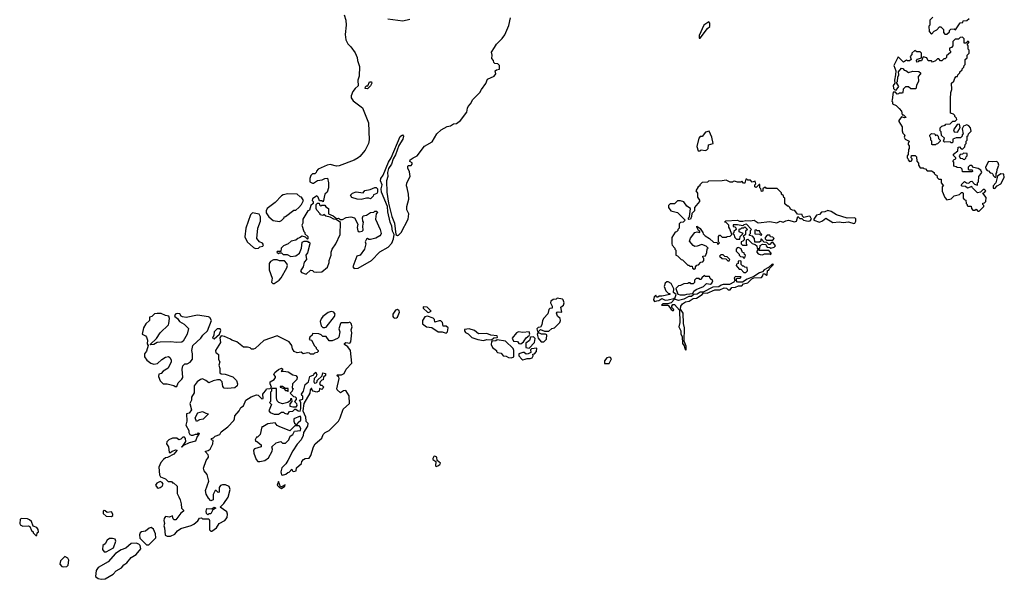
# Model space of a CAD drawing. Extents: x 1985742 to 2252716, y 78271 to 266492.
# Tile 91 of 250: x 1997300 to 2006798, y 218388 to 223789. Entities that reach past the tile are written whole.
import ezdxf

# ---------------------------------------------------------------- set-up
doc = ezdxf.new("R2010")
doc.units = 0

msp = doc.modelspace()

# ---------------------------------------------------------------- linework, layer by layer
at = {"layer": '0CON10XD'}
for points in [[(2000429.6, 223835), (2000445.4, 223785), (2000450.4, 223735), (2000440.3, 223645), (2000444.7, 223594.7), (2000465, 223555.7), (2000495.9, 223525.9), (2000537.6, 223467.6), (2000556.9, 223425), (2000558.5, 223395), (2000577, 223337), (2000574.4, 223245), (2000563.1, 223205), (2000565, 223150), (2000535, 223123.8), (2000515, 223096.2), (2000497.1, 223055), (2000496.9, 223035), (2000517.1, 223005), (2000606.4, 222936.4), (2000663.3, 222793.3), (2000671.1, 222628.9), (2000665.7, 222595), (2000631.1, 222528.9), (2000582.5, 222467.5), (2000564.5, 222455.5), (2000525.7, 222434.3), (2000381.7, 222378.3), (2000355, 222375.8), (2000295, 222391.1), (2000266.7, 222385), (2000180, 222345), (2000161.7, 222328.3), (2000160, 222315), (2000148.3, 222301.7), (2000125, 222300), (2000110, 222285), (2000100, 222255), (2000100, 222225), (2000125, 222210), (2000135, 222210), (2000173, 222237), (2000217, 222243), (2000245, 222257.5), (2000268.3, 222258.3), (2000277.5, 222215), (2000277.5, 222165), (2000267.5, 222125), (2000243.3, 222105), (2000228.3, 222031.7), (2000215, 222040), (2000191.7, 222041.7), (2000180, 222075), (2000165, 222090), (2000125, 222060), (2000120, 222045), (2000130, 222035), (2000130, 222015), (2000110, 221995), (2000095, 221950), (2000080, 221945), (2000032.5, 221865), (2000030, 221825), (2000022.5, 221805), (2000040, 221745), (2000050, 221735), (2000051.7, 221721.7), (2000080, 221695), (2000080, 221675), (2000075, 221670), (2000058.3, 221688.3), (2000025, 221700), (1999998.3, 221681.7), (1999981.7, 221678.3), (1999965, 221660), (1999918.3, 221651.7), (1999890, 221625), (1999843.9, 221606.1), (1999822.5, 221585), (1999818.3, 221551.7), (1999785, 221550), (1999780, 221545), (1999795, 221532.5), (1999805, 221540), (1999825, 221540), (1999843, 221523), (1999881.7, 221521.7), (1999915, 221502.5), (1999965, 221510), (2000000, 221535), (2000017.5, 221585), (2000025, 221640), (2000045, 221650), (2000075, 221650), (2000081.7, 221641.7), (2000095, 221640), (2000097.5, 221625), (2000075, 221540), (2000060, 221515), (2000067.5, 221475), (2000045, 221450), (2000033.3, 221405), (2000010, 221365), (2000019.3, 221349.3), (2000065, 221332.5)], [(2000065, 221332.5), (2000105, 221370), (2000125, 221367.5), (2000136.4, 221356.4), (2000160.5, 221350.5), (2000214.1, 221355.9), (2000269.5, 221400.5), (2000286.7, 221445), (2000283.8, 221465), (2000303.3, 221515), (2000303.8, 221545), (2000313.8, 221575), (2000350, 221625), (2000390, 221715), (2000395, 221830), (2000351.7, 221861.7), (2000330, 221865), (2000295, 221883.3), (2000251.7, 221891.7), (2000235, 221910), (2000225, 221900), (2000200, 221905), (2000200, 221915), (2000165, 221950), (2000160, 221965), (2000160, 222005), (2000171.7, 222018.3), (2000188.3, 222018.3), (2000191.7, 222001.7), (2000205, 221990), (2000215, 222000), (2000245, 222000), (2000251.7, 221981.7), (2000280, 221965), (2000280, 221915), (2000325, 221896.7), (2000355, 221870), (2000375, 221872.5), (2000395, 221860), (2000415, 221860), (2000450.8, 221879.2), (2000495, 221886.2), (2000530, 221875), (2000562.5, 221815), (2000554.1, 221784.1), (2000562.3, 221752.3), (2000575, 221742.5), (2000603.9, 221746.1), (2000613.3, 221756.7), (2000611.2, 221795), (2000617.5, 221835), (2000610, 221845), (2000607.5, 221875), (2000612.5, 221895), (2000647, 221903), (2000683, 221927), (2000717.5, 221932.5), (2000725, 221940), (2000745, 221940), (2000750, 221925), (2000740, 221915), (2000732.5, 221865), (2000778.8, 221765), (2000786.2, 221725), (2000782.5, 221715), (2000775, 221703.3), (2000735, 221681.2), (2000685, 221666.7), (2000668.3, 221668.3), (2000655, 221677.5), (2000645, 221670), (2000632.5, 221645), (2000640, 221625), (2000626.2, 221575), (2000585, 221517.5), (2000552.5, 221505), (2000512.5, 221405), (2000525, 221387.5), (2000565, 221391.2), (2000694.1, 221465.9), (2000772.7, 221547.3), (2000855, 221593.8), (2000888.7, 221631.3), (2000907.5, 221672.5), (2000912.5, 221715), (2000895, 221747.5), (2000889.6, 221795), (2000874.5, 221835), (2000852.2, 221935), (2000846.7, 221985), (2000790, 222125), (2000786.7, 222155), (2000796.2, 222195), (2000780, 222235), (2000783.3, 222255), (2000805, 222287.5), (2000857.3, 222412.7), (2000883, 222457), (2000968.8, 222661.2), (2000992.3, 222677.7), (2001002.5, 222665), (2000995, 222634.3), (2000957.1, 222572.9), (2000925, 222484.2), (2000902.7, 222447.3), (2000887.8, 222395), (2000856.8, 222353.2), (2000849.4, 222315), (2000850.6, 222275), (2000837.8, 222235), (2000842.2, 222125), (2000857.6, 222017.6), (2000890.2, 221890.2), (2000915.3, 221825), (2000928.8, 221715), (2000945, 221706.2), (2000955, 221710), (2000980.8, 221735), (2001048.6, 221865), (2001052.9, 221915), (2001035.8, 221955), (2001036, 221985), (2001053.3, 222056.7), (2001051.2, 222105), (2001036.7, 222165), (2001030, 222185), (2001033.8, 222215), (2001066.4, 222276.4), (2001059.3, 222319.3), (2001043.3, 222355), (2001043.6, 222376.4), (2001048.3, 222381.7), (2001075, 222382.5), (2001085.7, 222395), (2001085, 222406.7), (2001065, 222420), (2001066.2, 222435), (2001095, 222455.8), (2001135, 222473.3), (2001205, 222568), (2001279.8, 222610.2), (2001325, 222686.7), (2001364.3, 222725.7), (2001422.7, 222757.3), (2001456.7, 222765), (2001485, 222783.8), (2001515, 222786.7), (2001553.3, 222815), (2001613.8, 222895), (2001618.8, 222935), (2001627.7, 222952.3), (2001648.8, 222975), (2001672.1, 223017.9), (2001740, 223085), (2001754.2, 223115.8), (2001797.5, 223172.5), (2001812.5, 223215), (2001877.5, 223245), (2001892.5, 223265), (2001887.5, 223295), (2001900, 223305), (2001928.3, 223311.7), (2001930, 223345), (2001911.7, 223361.7), (2001882.5, 223365), (2001873.3, 223375), (2001870, 223395), (2001853.8, 223415), (2001856.7, 223445), (2001850, 223475), (2001880.9, 223519.1), (2001898.8, 223551.2), (2001954.1, 223605.9), (2001978.6, 223641.4), (2002017.6, 223732.4), (2002034.5, 223805)], [(2001065, 223789.6), (2000995, 223775.5), (2000852.6, 223792.6)], [(2006107, 223813), (2006080, 223785), (2006080, 223735), (2006070, 223725), (2006072.5, 223675), (2006095, 223650), (2006120.7, 223679.3), (2006148.3, 223691.7), (2006171.7, 223718.3), (2006185, 223720), (2006210, 223695), (2006210, 223665), (2006225, 223650), (2006245, 223650)], [(2006245, 223650), (2006268.3, 223671.7), (2006270, 223685), (2006281.7, 223698.3), (2006315, 223700), (2006328.3, 223691.7), (2006371.7, 223758.3), (2006398.3, 223761.7), (2006401.7, 223778.3), (2006435, 223780), (2006458.3, 223801.7)], [(2003865, 223610), (2003933.3, 223705), (2003958.3, 223721.7), (2003956.4, 223756.4), (2003947.5, 223767.5), (2003900, 223735), (2003853.6, 223636.4), (2003855, 223610), (2003865, 223610)], [(2006555, 221940), (2006600, 221985), (2006600, 221995), (2006590, 222005), (2006591.7, 222018.3), (2006608.3, 222021.7), (2006620, 222035), (2006621.7, 222071.7), (2006590, 222115), (2006608.3, 222121.7), (2006618.3, 222138.3), (2006608.3, 222148.3), (2006595, 222150), (2006567.5, 222122.5), (2006538.3, 222118.3), (2006490, 222165), (2006485, 222180), (2006442.5, 222162.5), (2006425, 222180), (2006393, 222183), (2006382.5, 222195), (2006413, 222227), (2006433, 222213), (2006455, 222210), (2006471.7, 222228.3), (2006485, 222230), (2006511.7, 222201.7), (2006538.3, 222191.7), (2006540, 222215), (2006550, 222225), (2006552.5, 222275), (2006580, 222315), (2006570, 222335), (2006545, 222352.5), (2006501.7, 222361.7), (2006485, 222380), (2006465, 222380), (2006450, 222365), (2006450, 222345), (2006455, 222340), (2006488.3, 222338.3), (2006490, 222325), (2006485, 222320), (2006395, 222320), (2006390, 222345), (2006378.3, 222358.3), (2006342.5, 222362.5), (2006335, 222370), (2006310, 222375), (2006310, 222415), (2006300, 222425), (2006315, 222440), (2006330, 222445), (2006330, 222455), (2006308.3, 222478.3), (2006308.3, 222491.7), (2006348.3, 222521.7), (2006351.7, 222558.3), (2006365, 222560), (2006381.7, 222541.7), (2006395, 222540), (2006418.3, 222561.7), (2006420, 222585), (2006430, 222595), (2006430, 222615), (2006440, 222625), (2006440, 222665), (2006448.3, 222671.7), (2006451.7, 222688.3), (2006477.5, 222712.5), (2006473.3, 222745), (2006455.8, 222765.8), (2006435, 222773.3), (2006405, 222762.5), (2006392.5, 222735), (2006400, 222685), (2006391.7, 222678.3), (2006390, 222665), (2006375, 222650), (2006335, 222650), (2006300, 222635), (2006300, 222605), (2006295, 222600), (2006285, 222600), (2006275, 222610), (2006220, 222605), (2006210, 222615), (2006220, 222645), (2006191.7, 222671.7), (2006190, 222705), (2006180, 222715), (2006180, 222745), (2006195, 222760), (2006228.3, 222771.7), (2006235, 222780), (2006277, 222783), (2006301.7, 222808.3), (2006325, 222810), (2006340, 222825), (2006338.3, 222838.3), (2006320, 222855), (2006320, 222865), (2006308.3, 222878.3), (2006280, 222885), (2006277.5, 223025), (2006282.5, 223085), (2006292.5, 223115), (2006290, 223175), (2006310, 223195), (2006320, 223225), (2006335, 223240), (2006345, 223240), (2006350, 223255), (2006370, 223275), (2006370, 223285), (2006390, 223305), (2006390, 223315), (2006408.3, 223331.7), (2006410, 223345), (2006420, 223355), (2006420, 223405), (2006438.3, 223421.7), (2006440, 223445), (2006460, 223465), (2006460, 223495), (2006450, 223505), (2006450, 223535), (2006440, 223545), (2006460, 223575), (2006445, 223580), (2006428.3, 223561.7), (2006411.7, 223561.7), (2006410, 223605), (2006395, 223620), (2006371.7, 223618.3), (2006355, 223600), (2006325, 223600), (2006301.7, 223578.3), (2006300, 223535), (2006288.3, 223521.7), (2006270, 223515), (2006270, 223495), (2006280, 223485), (2006278.3, 223471.7), (2006241.7, 223438.3), (2006240, 223425), (2006228.3, 223411.7), (2006215, 223410), (2006195, 223390), (2006181.7, 223391.7), (2006165, 223410), (2006155, 223410), (2006135, 223390), (2006105, 223380), (2006095, 223390), (2006065, 223390), (2006049.3, 223419.3), (2006015, 223430), (2005998.3, 223391.7), (2005975, 223390), (2005968.3, 223381.7), (2005955, 223380), (2005950, 223395), (2005961.7, 223408.3), (2005998.3, 223421.7), (2006000, 223465), (2005985, 223480), (2005955, 223480), (2005935, 223490), (2005907.5, 223465), (2005907, 223453), (2005890, 223435), (2005900, 223405), (2005885, 223390), (2005865, 223390), (2005855, 223397.5), (2005825, 223380), (2005775, 223430), (2005732.5, 223345), (2005752.5, 223295), (2005750, 223255), (2005737.5, 223205), (2005742.5, 223175), (2005727, 223153), (2005727.5, 223125), (2005741.7, 223111.7), (2005755, 223110), (2005780, 223145), (2005760, 223175), (2005760, 223185), (2005767, 223193), (2005770, 223235), (2005780, 223255), (2005777.5, 223285), (2005805, 223320), (2005818.3, 223318.3), (2005831.7, 223301.7), (2005848.3, 223298.3), (2005875, 223280), (2005915, 223292.5), (2005975, 223287.5), (2005990, 223275), (2005990, 223265), (2005968.3, 223241.7), (2005970, 223195), (2005950, 223155), (2005945, 223120), (2005895, 223120), (2005875, 223140), (2005845, 223140), (2005821.7, 223118.3), (2005820, 223085), (2005815, 223080), (2005785, 223080), (2005778.3, 223071.7), (2005765, 223070), (2005748.3, 223088.3), (2005725, 223090), (2005717.5, 223015), (2005713.3, 223003.3), (2005720, 222995), (2005720, 222975), (2005755, 222960), (2005785, 222932.5), (2005807.5, 222905), (2005811.7, 222871.7), (2005825, 222870), (2005850, 222845), (2005835, 222840), (2005805, 222850), (2005780, 222815), (2005780, 222805), (2005812.5, 222755), (2005812.5, 222715), (2005820, 222695), (2005840, 222675), (2005832.5, 222655), (2005842.5, 222635), (2005880, 222615), (2005870, 222595), (2005870, 222585), (2005881.7, 222571.7), (2005880, 222545), (2005872.5, 222535), (2005871.7, 222488.3), (2005860, 222475), (2005860, 222455), (2005868.3, 222448.3), (2005870, 222435), (2005885, 222420), (2005898.3, 222421.7), (2005910, 222435), (2005910, 222445), (2005900, 222455), (2005901.7, 222478.3), (2005938.3, 222478.3), (2005950, 222465), (2005953, 222423), (2005970, 222405), (2005970, 222385), (2005985, 222360), (2006015, 222360), (2006021.7, 222351.7), (2006038.3, 222348.3), (2006055, 222330), (2006095, 222330), (2006120, 222315), (2006120, 222305), (2006135, 222290), (2006148.3, 222288.3), (2006150, 222265), (2006165, 222250), (2006188.3, 222248.3), (2006190, 222215), (2006210, 222185), (2006200, 222175), (2006200, 222135), (2006223, 222073), (2006245, 222050), (2006285, 222060), (2006315, 222090), (2006365, 222100), (2006385, 222120), (2006395, 222120), (2006400, 222115), (2006400, 222065), (2006411.7, 222051.7), (2006428.3, 222048.3), (2006430, 222015), (2006440, 222005), (2006440, 221995), (2006445, 221990), (2006478.3, 221988.3), (2006480, 221965), (2006495, 221950), (2006515, 221950), (2006525, 221960), (2006541.7, 221941.7), (2006555, 221940)], [(2000655, 223122.5), (2000633.6, 223123.6), (2000635, 223140), (2000645, 223150), (2000658.3, 223151.7), (2000675, 223190), (2000695, 223190), (2000697.5, 223175), (2000685, 223150), (2000655, 223122.5)], [(2006345, 222702.5), (2006371.7, 222748.3), (2006365, 222780), (2006341.7, 222778.3), (2006307.5, 222725), (2006315, 222707.5), (2006345, 222702.5)], [(2003865, 222522.5), (2003875, 222532.5), (2003915, 222526.7), (2003928.8, 222531.2), (2003942.5, 222545), (2003945, 222580), (2003990, 222595), (2003976.4, 222656.4), (2003951.7, 222711.7), (2003915, 222702.5), (2003885, 222660), (2003865, 222660), (2003852.5, 222645), (2003833.3, 222565), (2003845, 222522.5), (2003865, 222522.5)], [(2006135, 222580), (2006105, 222580), (2006100, 222585), (2006100, 222615), (2006090, 222625), (2006090, 222645), (2006080, 222665), (2006080, 222675), (2006095, 222690), (2006128.3, 222688.3), (2006135, 222670), (2006148.3, 222678.3), (2006160, 222665), (2006161.7, 222641.7), (2006180, 222625), (2006180, 222615), (2006155, 222590), (2006141.7, 222588.3), (2006135, 222580)], [(2006415, 222440), (2006428.3, 222451.7), (2006430, 222465), (2006440, 222475), (2006438.3, 222498.3), (2006405, 222500), (2006395, 222490), (2006371.7, 222488.3), (2006362.5, 222475), (2006371.7, 222451.7), (2006395, 222450), (2006401.7, 222441.7), (2006415, 222440)], [(2006715, 222270), (2006720, 222275), (2006720, 222305), (2006727.5, 222315), (2006728.3, 222341.7), (2006743.8, 222385), (2006738.6, 222408.6), (2006725, 222421.2), (2006685, 222416.2), (2006645, 222420), (2006617.5, 222365), (2006618.3, 222348.3), (2006631.7, 222331.7), (2006645, 222330), (2006661.7, 222311.7), (2006678.3, 222308.3), (2006688.3, 222298.3), (2006690, 222285), (2006705, 222270), (2006715, 222270)], [(2006705, 222160), (2006730, 222185), (2006765.8, 222204.2), (2006798, 222265), (2006795, 222296.7), (2006765, 222300), (2006731.7, 222278.3), (2006717, 222213), (2006690, 222185), (2006691.7, 222161.7), (2006705, 222160)], [(2000595, 222053.3), (2000555, 222057.5), (2000505, 222072.5), (2000492.5, 222095), (2000510, 222115), (2000545, 222127.5), (2000611.7, 222118.3), (2000628.3, 222141.7), (2000681.7, 222148.3), (2000725, 222170), (2000738.3, 222168.3), (2000750, 222155), (2000752.5, 222125), (2000745, 222110), (2000711.7, 222098.3), (2000710, 222085), (2000685, 222060), (2000667.5, 222067.5), (2000645, 222067.5), (2000595, 222053.3)], [(2003805, 221380), (2003818.3, 221391.7), (2003820, 221405), (2003831.7, 221418.3), (2003848.3, 221421.7), (2003871.7, 221448.3), (2003888.3, 221451.7), (2003900, 221465), (2003900, 221485), (2003891.7, 221491.7), (2003890, 221505), (2003915, 221510), (2003929.3, 221540.7), (2003933, 221577), (2003940, 221585), (2003922.5, 221602.5), (2003879.5, 221619.5), (2003835, 221602.5), (2003811.2, 221601.2), (2003795, 221610), (2003762.3, 221652.3), (2003769.5, 221680.5), (2003814, 221736), (2003835, 221740), (2003860, 221735), (2003860, 221745), (2003847.5, 221755), (2003833.3, 221785), (2003832.5, 221797.5), (2003865, 221772.5), (2003890, 221735), (2003891.7, 221721.7), (2003911.7, 221701.7), (2003955, 221677.5), (2003993, 221643), (2004028.3, 221638.3), (2004035, 221620), (2004050, 221635), (2004040, 221645), (2004040, 221695), (2004051.7, 221708.3), (2004058.3, 221708.3), (2004075, 221690), (2004115, 221690), (2004123, 221697), (2004155, 221700), (2004170, 221715), (2004151.7, 221771.7), (2004140, 221785), (2004140, 221805), (2004115, 221830), (2004100, 221835), (2004113, 221847), (2004225, 221852.5), (2004243.6, 221843.6), (2004275, 221843.3), (2004305, 221850), (2004345, 221846.7), (2004385, 221852.5), (2004425, 221827.5), (2004535, 221841.2), (2004605, 221827.5), (2004635, 221843.3), (2004665, 221833.3), (2004691.2, 221848.8), (2004715, 221852.5), (2004775, 221836.7), (2004792.5, 221845), (2004805, 221890), (2004825, 221870), (2004845, 221870), (2004860, 221855), (2004906.2, 221843.8), (2004925, 221847.5), (2004937.5, 221862.5), (2004925, 221890), (2004915, 221892.5), (2004865, 221880), (2004851.7, 221891.7), (2004848.3, 221908.3), (2004801.7, 221911.7), (2004778.3, 221948.3), (2004755, 221950), (2004735, 221960), (2004730, 221975), (2004715, 221990), (2004705, 221990), (2004681.7, 222011.7), (2004680, 222065), (2004671.7, 222071.7), (2004668.3, 222088.3), (2004650, 222105), (2004648.3, 222118.3), (2004608.3, 222158.3), (2004505, 222160), (2004498.3, 222168.3), (2004485, 222170), (2004470, 222155), (2004470, 222135), (2004455, 222130), (2004450, 222155), (2004440, 222165), (2004438.3, 222198.3), (2004431.7, 222198.3), (2004405, 222170), (2004390, 222175), (2004390, 222195), (2004400, 222205), (2004395, 222230), (2004365, 222220), (2004348.3, 222238.3), (2004325, 222240), (2004315, 222250), (2004305, 222250), (2004295, 222210), (2004281.7, 222211.7), (2004265, 222230), (2004255, 222220), (2004225, 222220), (2004195, 222230), (2004181.7, 222228.3), (2004175, 222220), (2004155, 222220), (2004115, 222240), (2004075, 222232.5), (2003945, 222230), (2003935, 222220), (2003883, 222217), (2003860, 222195), (2003860, 222185), (2003843.6, 222176.4), (2003823, 222137), (2003840, 222115), (2003840, 222075), (2003857, 222047), (2003857.5, 222035), (2003810, 221975), (2003810, 221945), (2003783, 221917), (2003781.7, 221888.3), (2003770, 221865), (2003755, 221860), (2003750, 221865), (2003750, 221875), (2003760, 221885), (2003770, 221965), (2003735, 221987.5), (2003705, 222030), (2003675, 222040), (2003645, 222040), (2003615, 222010), (2003575, 222010), (2003560, 221995), (2003560, 221975), (2003580, 221945), (2003647, 221927), (2003720, 221855), (2003700, 221835), (2003675, 221830), (2003661.7, 221818.3), (2003660, 221775), (2003650, 221765), (2003650, 221755), (2003635, 221740), (2003621.7, 221738.3), (2003590, 221685), (2003590, 221625), (2003593, 221613), (2003620, 221585), (2003620, 221575), (2003630, 221565), (2003630, 221515), (2003645, 221510), (2003680, 221475), (2003695, 221470), (2003745, 221420), (2003755, 221420), (2003765, 221410), (2003788.3, 221408.3), (2003791.7, 221391.7), (2003805, 221380)], [(1999805, 221842.5), (1999825, 221850), (1999850, 221875), (1999850, 221885), (1999865, 221890), (1999945, 221950), (1999965, 221950), (1999993, 221977), (2000017.5, 222005), (2000037, 222043), (2000020, 222075), (2000005, 222080), (1999976.2, 222106.2), (1999885, 222106.5), (1999841.9, 222098.1), (1999825, 222088.1), (1999764.4, 222025.6), (1999686.7, 221965), (1999676.7, 221945), (1999676.7, 221925), (1999702.5, 221885), (1999745, 221850), (1999805, 221842.5)], [(1999575, 221578.8), (1999605, 221583.3), (1999615, 221597.5), (1999645, 221602.5), (1999652.5, 221615), (1999643, 221633), (1999613.6, 221643.6), (1999587, 221677), (1999597, 221777), (1999623.3, 221845), (1999623.8, 221885), (1999610.7, 221910.7), (1999545, 221925.8), (1999525, 221903.8), (1999481.9, 221775), (1999473, 221693), (1999494, 221645), (1999555, 221590), (1999575, 221578.8)], [(2005345, 221821.9), (2005355, 221826), (2005365.8, 221845), (2005366.4, 221866.4), (2005357, 221877), (2005283, 221873), (2005180, 221905), (2005127, 221937), (2005095, 221947.5), (2005067, 221933), (2005035, 221930), (2005015, 221910), (2004985, 221902.5), (2004960, 221865), (2004960, 221855), (2005015, 221833.8), (2005045, 221847.5), (2005075, 221872.5), (2005145, 221831.2), (2005205, 221838), (2005245, 221830), (2005295, 221837.5), (2005345, 221821.9)], [(2004415, 221580), (2004438.3, 221581.7), (2004441.7, 221608.3), (2004465, 221622.5), (2004498.3, 221618.3), (2004500, 221605), (2004511.7, 221591.7), (2004535, 221590), (2004545, 221582.5), (2004577, 221593), (2004590, 221605), (2004565, 221640), (2004551.7, 221638.3), (2004535, 221620), (2004525, 221620), (2004508.3, 221638.3), (2004481.7, 221641.7), (2004455, 221670), (2004450, 221670), (2004448.3, 221651.7), (2004435, 221640), (2004391.7, 221641.7), (2004388.3, 221678.3), (2004368.3, 221698.3), (2004340, 221705), (2004340, 221715), (2004350, 221725), (2004350, 221755), (2004360, 221765), (2004310, 221815), (2004285, 221810), (2004275, 221800), (2004225, 221810), (2004181.7, 221808.3), (2004181.7, 221791.7), (2004198.3, 221788.3), (2004208.3, 221778.3), (2004210, 221765), (2004190, 221745), (2004190, 221735), (2004180, 221725), (2004188.3, 221718.3), (2004200, 221685), (2004215, 221670), (2004248.3, 221671.7), (2004250, 221695), (2004280, 221725), (2004241.7, 221741.7), (2004240, 221765), (2004245, 221770), (2004255, 221770), (2004265, 221780), (2004285, 221780), (2004295, 221790), (2004320, 221765), (2004301.7, 221748.3), (2004300, 221715), (2004280, 221695), (2004290, 221685), (2004290, 221665), (2004275, 221650), (2004260, 221645), (2004260, 221625), (2004271.7, 221611.7), (2004318.3, 221611.7), (2004310, 221625), (2004310, 221665), (2004325, 221670), (2004365, 221630), (2004395, 221620), (2004410, 221605), (2004415, 221580)], [(2004455, 221710), (2004460, 221715), (2004441.7, 221731.7), (2004435, 221750), (2004415, 221750), (2004405, 221760), (2004391.7, 221758.3), (2004391.7, 221721.7), (2004435, 221720), (2004441.7, 221711.7), (2004455, 221710)], [(2004565, 221660), (2004578.3, 221678.3), (2004565, 221690), (2004541.7, 221691.7), (2004535, 221710), (2004511.7, 221708.3), (2004490, 221685), (2004490, 221675), (2004505, 221660), (2004565, 221660)], [(2004295, 221490), (2004300, 221515), (2004291.7, 221521.7), (2004288.3, 221538.3), (2004271.7, 221541.7), (2004258.3, 221578.3), (2004235, 221590), (2004221.7, 221588.3), (2004210, 221575), (2004210, 221555), (2004240, 221525), (2004240, 221515), (2004251.7, 221501.7), (2004275, 221500), (2004281.7, 221491.7), (2004295, 221490)], [(2004145, 221460), (2004150, 221475), (2004125, 221500), (2004101.7, 221501.7), (2004085, 221520), (2004065, 221520), (2004050, 221505), (2004075, 221482.5), (2004111.7, 221481.7), (2004131.7, 221461.7), (2004145, 221460)], [(2004545, 221520), (2004550, 221535), (2004525, 221560), (2004435, 221560), (2004425, 221570), (2004410, 221555), (2004410, 221545), (2004425, 221530), (2004443, 221523), (2004465, 221520), (2004485, 221530), (2004535, 221530), (2004545, 221520)], [(1999741.2, 221241.2), (1999755, 221243.3), (1999803.9, 221276.1), (1999822.3, 221297.7), (1999876.7, 221395), (1999882.5, 221415), (1999877.5, 221435), (1999855, 221460), (1999805, 221462.5), (1999785, 221472.5), (1999748.3, 221471.7), (1999720, 221455), (1999707.5, 221435), (1999708, 221375), (1999736.2, 221295), (1999730, 221255), (1999741.2, 221241.2)], [(2003725, 220600), (2003730, 220605), (2003729.3, 220639.3), (2003710, 220685), (2003713.6, 220813.6), (2003703.3, 220855), (2003700, 220955), (2003673.3, 220993.3), (2003676.7, 221023.3), (2003694.1, 221045.9), (2003723.9, 221066.1), (2003757, 221073), (2003795, 221096.7), (2003828.8, 221101.2), (2003883, 221137), (2003895, 221152.5), (2003931.7, 221148.3), (2004005, 221182.5), (2004055, 221180), (2004095, 221200), (2004117, 221197), (2004135, 221180), (2004155, 221180), (2004170, 221205), (2004205, 221207.5), (2004235, 221220), (2004265, 221220), (2004281.7, 221238.3), (2004325, 221250), (2004363.3, 221286.7), (2004383, 221297), (2004455, 221300), (2004470, 221315), (2004473, 221337), (2004487, 221337), (2004505, 221320), (2004510, 221325), (2004513, 221367), (2004525, 221370), (2004531.7, 221388.3), (2004570, 221425), (2004565, 221430), (2004555, 221427.5), (2004523, 221397), (2004480, 221375), (2004463.9, 221356.1), (2004435, 221346.2), (2004380.7, 221309.3), (2004317.5, 221285), (2004273.3, 221256.7), (2004225.8, 221255.8), (2004210.7, 221270.7), (2004217.5, 221292.5), (2004250, 221295), (2004258.3, 221308.3), (2004205, 221310), (2004193, 221297), (2004197.5, 221275), (2004187.5, 221255), (2004145.8, 221234.2), (2004085.9, 221234.1), (2004066.4, 221226.4), (2004045, 221210), (2003985, 221208), (2003891.7, 221158.3), (2003865, 221158.8), (2003835, 221138.8), (2003803.3, 221136.7), (2003781.7, 221118.3), (2003754.2, 221115.8), (2003707.1, 221092.9), (2003655, 221078.1), (2003615, 221090), (2003583, 221057), (2003547.5, 221047.5), (2003505, 221046.7), (2003490, 221035), (2003555, 221032.5), (2003585, 220992.5), (2003605, 220980), (2003610, 220985), (2003607.5, 220995), (2003591.7, 221011.7), (2003590, 221025), (2003600, 221040), (2003615, 221041.4), (2003664, 220985), (2003669.4, 220865), (2003659.2, 220825), (2003677, 220787), (2003677.5, 220755), (2003691.2, 220731.2), (2003693.2, 220663.2), (2003710.7, 220640.7), (2003715, 220612.5), (2003725, 220600)], [(2004305, 221350), (2004320, 221365), (2004318.3, 221398.3), (2004295, 221400), (2004285, 221410), (2004275, 221410), (2004260, 221425), (2004260, 221455), (2004255, 221460), (2004231.7, 221458.3), (2004230, 221435), (2004215, 221430), (2004210, 221415), (2004241.7, 221381.7), (2004255, 221380), (2004285, 221350), (2004305, 221350)], [(2003671.7, 221131.7), (2003715, 221132.5), (2003735, 221140.8), (2003793.8, 221146.2), (2003802.7, 221167.3), (2003824.3, 221185.7), (2003895, 221214.2), (2003926.7, 221243.3), (2003965, 221236.7), (2003976.2, 221245), (2003987, 221267), (2003961.7, 221291.7), (2003955, 221310), (2003915, 221310), (2003905, 221320), (2003881.7, 221298.3), (2003875, 221280), (2003861.7, 221281.7), (2003855, 221290), (2003825, 221290), (2003810, 221275), (2003808.3, 221251.7), (2003795, 221240), (2003775, 221240), (2003768.3, 221248.3), (2003755, 221250), (2003745, 221242.5), (2003705, 221240), (2003675, 221222.5), (2003655, 221220), (2003630, 221195), (2003648.3, 221138.3), (2003671.7, 221131.7)], [(2003425, 221070), (2003445, 221073.8), (2003465, 221078.8), (2003495, 221097.5), (2003525, 221082.5), (2003553.9, 221083.9), (2003611.7, 221098.3), (2003623, 221107), (2003632.5, 221135), (2003607.5, 221155), (2003611.7, 221191.7), (2003585, 221241.2), (2003555, 221259.2), (2003541.2, 221258.8), (2003526, 221245), (2003517.5, 221215), (2003533, 221173), (2003555, 221150), (2003570, 221145), (2003570, 221135), (2003495, 221120), (2003468.3, 221121.7), (2003455, 221110), (2003441.7, 221111.7), (2003435, 221130), (2003420, 221115), (2003412.5, 221085), (2003425, 221070)], [(2002305, 220780), (2002325, 220800), (2002361.7, 220781.7), (2002405, 220781.2), (2002431.7, 220808.3), (2002460, 220815), (2002510, 220865), (2002516.1, 220886.1), (2002513.3, 220905), (2002486.9, 220926.9), (2002479.4, 220955), (2002484.5, 220965.5), (2002495, 220970), (2002530, 220965), (2002520, 221015), (2002545.8, 221034.2), (2002550.8, 221055), (2002543.8, 221083.8), (2002535, 221092.5), (2002485, 221100), (2002475, 221092.5), (2002445, 221087.5), (2002425, 221072.5), (2002420, 221055), (2002436.2, 221025), (2002437.5, 221005), (2002415, 221001.2), (2002405, 220992.5), (2002395, 220950), (2002355, 220906.7), (2002343.8, 220885), (2002337, 220843), (2002325, 220820), (2002303, 220817), (2002290, 220805), (2002295, 220780), (2002305, 220780)], [(1998798.3, 220248.3), (1998815, 220250), (1998830, 220285), (1998865, 220320), (1998872.5, 220335), (1998866.7, 220415), (1998873, 220447), (1998893, 220467), (1998915, 220467.5), (1998945, 220482.5), (1998967, 220513), (1998967.5, 220565), (1998960, 220595), (1998970, 220645), (1999046.4, 220713.6), (1999067.5, 220745), (1999111.2, 220785), (1999150, 220885), (1999135, 220913.3), (1999121.2, 220921.2), (1999015, 220936), (1998905, 220913.3), (1998869.3, 220919.3), (1998857, 220927), (1998845, 220950), (1998825, 220953.8), (1998805, 220948.8), (1998793.3, 220935), (1998797.5, 220925), (1998822.5, 220905), (1998842.5, 220875), (1998885, 220850), (1998927, 220807), (1998915.9, 220754.1), (1998877.5, 220685), (1998865, 220676.7), (1998815, 220673.8), (1998755, 220679.2), (1998655, 220676.7), (1998625, 220672.5), (1998595, 220652.5), (1998565, 220650), (1998560, 220655), (1998619.3, 220710.7), (1998653.8, 220765), (1998735, 220843.8), (1998738.8, 220855), (1998746.7, 220905), (1998737.7, 220927.7), (1998705, 220934), (1998665, 220954.4), (1998625.6, 220954.4), (1998600.6, 220949.4), (1998575, 220922.5), (1998553.6, 220916.4), (1998552.5, 220885), (1998518.3, 220851.7), (1998493.8, 220815), (1998483, 220753), (1998515, 220736.7), (1998523.6, 220723.6), (1998532.5, 220695), (1998530.7, 220660.7), (1998540, 220645), (1998521.7, 220588.3), (1998503.3, 220565), (1998504, 220534), (1998525, 220503.3), (1998565, 220472.5), (1998595, 220463.3), (1998630.7, 220469.3), (1998670.7, 220509.3), (1998705, 220532.5), (1998735, 220536.7), (1998749.3, 220529.3), (1998762.5, 220505), (1998762.5, 220485), (1998733.6, 220426.4), (1998684.3, 220395.7), (1998665, 220373.3), (1998642.9, 220367.1), (1998637.5, 220345), (1998655, 220302.5), (1998683.9, 220273.9), (1998723, 220273), (1998787, 220257), (1998798.3, 220248.3)], [(2000245, 220816.7), (2000255, 220822.5), (2000336.7, 220925), (2000342.5, 220945), (2000330, 220965), (2000305, 220973.3), (2000275, 220963.8), (2000225, 220923.3), (2000209.3, 220900.7), (2000200, 220875), (2000206.7, 220835), (2000225, 220817.5), (2000245, 220816.7)], [(2000919.3, 220909.3), (2000935, 220911.2), (2000945, 220917.5), (2000964.4, 220965), (2000959.8, 220979.8), (2000945, 220991.4), (2000926.2, 220985), (2000900, 220945), (2000900, 220925), (2000907.5, 220915), (2000919.3, 220909.3)], [(2001415, 220764.3), (2001426.7, 220775), (2001432.5, 220815), (2001415, 220830), (2001385, 220830), (2001377.5, 220865), (2001362.5, 220882.5), (2001345, 220883.3), (2001305, 220870), (2001300, 220895), (2001288.8, 220908.8), (2001235, 220927.1), (2001209.5, 220920.5), (2001184.1, 220885.9), (2001184.4, 220854.4), (2001223.9, 220823.9), (2001275, 220817.5), (2001336.8, 220776.8), (2001375.8, 220775.8), (2001415, 220764.3)], [(2001245, 220963.8), (2001270, 220975), (2001230, 221015), (2001191.7, 221018.3), (2001192.5, 221005), (2001232.5, 220965), (2001245, 220963.8)], [(1998755, 218802.5), (1998796.4, 218823.6), (1998823.6, 218856.4), (1998853, 218877), (1998953.9, 218906.1), (1998980.7, 218919.3), (1999018.3, 218951.7), (1999035, 218977.5), (1999055, 218980), (1999065, 218972.5), (1999125, 218970), (1999132.5, 218955), (1999130, 218865), (1999143, 218853), (1999155, 218852.5), (1999197.5, 218885), (1999225, 218926.7), (1999277.5, 218955), (1999300, 218985), (1999303.3, 219015), (1999298.3, 219038.3), (1999232.5, 219085), (1999270.5, 219119.5), (1999310, 219180), (1999330, 219255), (1999322, 219282), (1999285, 219298.8), (1999255, 219300), (1999237.7, 219292.3), (1999225.7, 219274.3), (1999225, 219230), (1999215, 219226.2), (1999195, 219243.8), (1999185, 219243.3), (1999165.6, 219205), (1999165.7, 219155), (1999145, 219143.8), (1999120, 219170), (1999098.3, 219208.3), (1999093.9, 219246.1), (1999123.8, 219335), (1999109.5, 219399.5), (1999078.8, 219435), (1999071.7, 219461.7), (1999100, 219535), (1999122.5, 219565), (1999122.5, 219575), (1999118.3, 219588.3), (1999091.7, 219618.3), (1999092.5, 219625), (1999118.8, 219631.2), (1999136.9, 219643.1), (1999164, 219695), (1999167, 219727), (1999150, 219735), (1999150, 219745), (1999168.3, 219751.7), (1999185, 219770), (1999230, 219785), (1999245, 219810), (1999309.3, 219860.7), (1999365, 219920), (1999372.5, 219935), (1999373.9, 219966.1), (1999417.3, 220012.7), (1999433.6, 220046.4), (1999459.1, 220060.9), (1999482.5, 220115), (1999531.7, 220148.3), (1999585, 220167.5), (1999600, 220165), (1999635, 220130), (1999648.3, 220131.7), (1999647, 220173), (1999652.5, 220185), (1999675, 220210), (1999680, 220225), (1999715, 220230), (1999727.5, 220242.5), (1999716.7, 220275), (1999717.5, 220295), (1999755, 220317.5), (1999767.5, 220335), (1999767.5, 220345), (1999752.5, 220365), (1999762.5, 220385), (1999795, 220412.5), (1999827, 220427), (1999837.5, 220415), (1999821.7, 220391.7), (1999845, 220397.5), (1999890, 220390), (1999935, 220361.2), (1999963.6, 220353.6), (1999977, 220337), (1999973.6, 220316.4), (1999932.5, 220275), (1999930, 220235), (1999940, 220225), (1999931.7, 220218.3), (1999930, 220205), (1999910, 220185), (1999941.7, 220151.7), (1999958.3, 220148.3), (1999968.3, 220138.3), (1999968.3, 220121.7), (1999950, 220105), (1999970, 220085), (1999972.5, 220065), (1999965, 220050), (1999935, 220047.5), (1999910, 220055), (1999908.3, 220081.7), (1999930, 220105), (1999925, 220130), (1999911.7, 220128.3), (1999908.3, 220111.7), (1999887, 220093), (1999835, 220080), (1999800, 220095), (1999785, 220110), (1999778.3, 220138.3), (1999778.3, 220228.3), (1999735, 220230), (1999730, 220225), (1999730, 220205), (1999720, 220195), (1999720, 220105), (1999710, 220095), (1999730, 220075), (1999702.5, 220015), (1999715, 219997.5), (1999755, 219982.5), (1999795, 219982.5), (1999825, 220000), (1999845, 220000), (1999855, 219990), (1999885, 219982.5), (1999901.7, 220008.3), (1999935, 220010), (1999955, 220030), (1999965, 220030), (1999985, 220012.5), (2000005, 220010), (2000012.5, 220035), (2000012.5, 220095), (2000000, 220115), (2000030, 220125), (2000030, 220155), (2000021.7, 220161.7), (2000020, 220175), (2000037, 220203), (2000053, 220267), (2000087, 220293), (2000100, 220345), (2000138.3, 220361.7), (2000140, 220375), (2000158.3, 220388.3), (2000160, 220375), (2000170, 220365), (2000161.7, 220358.3), (2000160, 220345), (2000140, 220325), (2000137.5, 220295), (2000145, 220280), (2000160, 220285), (2000170, 220295), (2000170, 220305), (2000218.3, 220351.7), (2000225, 220380), (2000250, 220375), (2000250, 220355), (2000231.7, 220338.3), (2000228.3, 220311.7), (2000215, 220310), (2000200, 220295), (2000192.5, 220275), (2000201.7, 220261.7), (2000215, 220260), (2000230, 220245), (2000225, 220230), (2000215, 220220), (2000191.7, 220228.3), (2000190, 220205), (2000166, 220194), (2000130, 220205), (2000120, 220215), (2000118.3, 220228.3), (2000111.7, 220228.3), (2000102.5, 220215), (2000097.5, 220185), (2000042.5, 220085), (2000030, 220015), (2000057.5, 219955), (2000060, 219915), (2000080, 219895), (2000077.5, 219865), (2000037.5, 219805), (2000035.8, 219775), (2000016.2, 219733.8), (1999977.5, 219692.5), (1999933.8, 219626.2), (1999886.2, 219535), (1999866.4, 219503.6), (1999830, 219465), (1999820, 219425), (1999827, 219397), (1999835, 219392.5), (1999867, 219403), (1999885, 219420), (1999898.3, 219421.7), (1999925, 219450), (1999930, 219435), (1999945, 219427.5), (1999966.4, 219433.6), (1999970, 219465), (2000020, 219505), (2000022.5, 219525), (2000037, 219543), (2000055, 219552.5), (2000093, 219557), (2000108.8, 219581.2), (2000133, 219667), (2000150, 219695), (2000215, 219750), (2000227.5, 219785), (2000247.5, 219805), (2000286.4, 219823.6), (2000376.4, 219913.6), (2000392.5, 219945), (2000419.3, 220030.7), (2000482, 220085), (2000478.6, 220158.6), (2000445, 220210), (2000425, 220207.5), (2000395, 220187.5), (2000364, 220215), (2000360.8, 220225), (2000383.3, 220325), (2000378.3, 220338.3), (2000360, 220355), (2000365, 220360), (2000405, 220360), (2000430, 220375), (2000450, 220415), (2000502.5, 220475), (2000490, 220595), (2000465, 220630), (2000432.5, 220655), (2000432.5, 220665), (2000445, 220672.5), (2000485, 220667.5), (2000495, 220680), (2000502.9, 220765), (2000498, 220795), (2000506.7, 220825), (2000496.1, 220856.1), (2000485, 220870), (2000468.3, 220861.7), (2000405, 220862.5), (2000395, 220857.5), (2000377.5, 220805), (2000387.5, 220775), (2000377, 220723), (2000367, 220713), (2000315, 220690), (2000285, 220690), (2000255, 220732.5), (2000225, 220730), (2000208.3, 220748.3), (2000185, 220757.5), (2000125, 220760), (2000120, 220745), (2000097.5, 220725), (2000093, 220703), (2000116.4, 220696.4), (2000145, 220640), (2000160, 220625), (2000160, 220615), (2000180, 220595), (2000180, 220585), (2000170, 220575), (2000145, 220570), (2000135, 220560), (2000105, 220560), (2000095, 220570), (2000075, 220572.5), (2000035, 220562.5), (2000015, 220580), (1999977, 220573), (1999946.4, 220586.4), (1999930.5, 220610.5), (1999923.6, 220643.6), (1999899.2, 220679.2), (1999785, 220737.5), (1999655, 220692), (1999570, 220615), (1999555, 220610), (1999535, 220610), (1999521.7, 220621.7), (1999496.7, 220626.7), (1999458.3, 220628.3), (1999395, 220680), (1999347.5, 220695), (1999335, 220706.2), (1999275, 220732), (1999243.3, 220736.7), (1999231.2, 220718.8), (1999235.8, 220674.2), (1999187.5, 220595), (1999193.3, 220573.3), (1999201.7, 220571.7), (1999217, 220557), (1999218.3, 220508.3), (1999230, 220485), (1999222.5, 220455), (1999231.7, 220421.7), (1999231.7, 220381.7), (1999245, 220370), (1999281.7, 220368.3), (1999355, 220342.5), (1999390, 220305), (1999400, 220275), (1999396.7, 220255), (1999375, 220236.7), (1999305, 220230), (1999273.6, 220233.6), (1999258.3, 220248.3), (1999252.5, 220295), (1999235, 220312.5), (1999207, 220313), (1999165, 220302.5), (1999125, 220282.5), (1999095, 220307.5), (1999065, 220322.5), (1999045, 220317.5), (1999012.5, 220295), (1998983.3, 220255), (1998981.7, 220188.3), (1998956.7, 220145), (1998957.5, 220115), (1998940, 220085), (1998957, 220023), (1998935, 219990), (1998910, 219985), (1998912.5, 219915), (1998902.5, 219875), (1998930, 219825), (1998930, 219805), (1998940, 219785), (1998955, 219777.5), (1998975, 219777.5), (1998995, 219790), (1999015, 219790), (1999025, 219800), (1999030, 219795), (1999027.5, 219785), (1999013, 219767), (1998995, 219720), (1998933.9, 219706.1), (1998881.7, 219678.3), (1998865, 219662.5), (1998860, 219665), (1998870, 219670), (1998901.7, 219718.3), (1998900, 219745), (1998888.3, 219758.3), (1998875, 219760), (1998855, 219740), (1998835, 219732.5), (1998815, 219750), (1998775, 219750), (1998740, 219735), (1998720, 219715), (1998717.5, 219695), (1998737, 219667), (1998741.7, 219611.7), (1998755, 219612.5), (1998770, 219625), (1998805, 219636.7), (1998820, 219635), (1998786.7, 219595), (1998725, 219562.5), (1998705, 219560), (1998687.5, 219545), (1998662.5, 219515), (1998640.7, 219469.3), (1998647.5, 219395), (1998657, 219377), (1998707, 219357), (1998733, 219333), (1998765, 219330), (1998775, 219320), (1998785, 219320), (1998820, 219285), (1998817.5, 219215), (1998836.7, 219185), (1998846.7, 219155), (1998857.5, 219115), (1998860, 219075), (1998880, 219055), (1998880, 219045), (1998853.6, 219026.4), (1998805, 218960), (1998791.7, 218961.7), (1998781.7, 218971.7), (1998775, 219000), (1998745, 218987.5), (1998705, 218992.5), (1998692.5, 218975), (1998690, 218955), (1998697.5, 218925), (1998690, 218905), (1998697.5, 218885), (1998703.3, 218815), (1998723.6, 218803.6), (1998755, 218802.5)], [(1999175, 220710), (1999227, 220753), (1999240.7, 220789.3), (1999235, 220806.2), (1999204.1, 220805.9), (1999176.7, 220775), (1999173.3, 220745), (1999160, 220715), (1999175, 220710)], [(2001775, 220693.3), (2001805, 220703.3), (2001851.7, 220698.3), (2001873, 220717), (2001905, 220720), (2001910, 220725), (2001905, 220736.7), (2001845, 220743.3), (2001805, 220759.2), (2001725, 220757.5), (2001687.7, 220787.7), (2001635, 220806.2), (2001591.7, 220798.3), (2001590, 220785), (2001600.7, 220770.7), (2001625, 220757.5), (2001662.5, 220722.5), (2001720.7, 220700.7), (2001775, 220693.3)], [(2002135, 220660), (2002159.5, 220680.5), (2002185, 220717.5), (2002215, 220740), (2002222.5, 220755), (2002215, 220777.5), (2002155, 220771.2), (2002112.5, 220775), (2002093.3, 220765), (2002050, 220715), (2002065, 220687.5), (2002101.7, 220681.7), (2002115, 220662.5), (2002135, 220660)], [(2002329.3, 220679.3), (2002355, 220680.8), (2002382.9, 220705), (2002386.1, 220746.1), (2002373.6, 220753.6), (2002335, 220752.5), (2002301.7, 220768.3), (2002292.5, 220755), (2002300, 220715), (2002329.3, 220679.3)], [(2002045, 220524.3), (2002066.2, 220535), (2002067, 220597), (2002060, 220615), (2001986.4, 220686.4), (2001905, 220700), (2001891.7, 220688.3), (2001862.5, 220687.5), (2001850.7, 220679.3), (2001846.7, 220655), (2001862.5, 220625), (2001900, 220595), (2001900, 220585), (2001910, 220575), (2001945, 220570), (2001964.4, 220544.4), (2001992.3, 220542.3), (2002015, 220528.8), (2002045, 220524.3)], [(2002215, 220620), (2002267, 220673), (2002271.7, 220711.7), (2002257, 220727), (2002227, 220723), (2002216.4, 220693.6), (2002183.8, 220666.2), (2002184, 220624), (2002215, 220620)], [(2002155, 220506.9), (2002175, 220512.9), (2002195, 220520), (2002225, 220518.6), (2002245, 220526.7), (2002253.3, 220545), (2002250, 220560), (2002265, 220563.3), (2002283.8, 220585), (2002288.3, 220618.3), (2002237.5, 220612.5), (2002228.3, 220601.7), (2002230, 220575), (2002205.7, 220564.3), (2002185, 220562), (2002165, 220576.7), (2002155, 220576.7), (2002116, 220564), (2002113.8, 220545), (2002145, 220512), (2002155, 220506.9)], [(2002985, 220470), (2003007.5, 220515), (2002998.3, 220528.3), (2002985, 220532.5), (2002963.6, 220526.4), (2002940, 220495), (2002941.7, 220471.7), (2002985, 220470)], [(1999885, 220200), (1999890, 220205), (1999888.3, 220228.3), (1999865, 220230), (1999835, 220250), (1999811.7, 220248.3), (1999811.7, 220241.7), (1999848.3, 220228.3), (1999865, 220210), (1999878.3, 220208.3), (1999885, 220200)], [(1999005, 219910), (1998992.5, 219945), (1999020, 219995), (1999065, 220007.5), (1999095, 219990), (1999120, 219985), (1999068.3, 219931.7), (1999033, 219927), (1999005, 219910)], [(1999615, 219524.2), (1999665, 219534.3), (1999699.7, 219560.3), (1999736, 219625), (1999738.8, 219645), (1999733, 219667), (1999773.9, 219706.1), (1999817.5, 219717.5), (1999835, 219700), (1999865, 219702.5), (1999896.7, 219733.3), (1999910.7, 219769.3), (1999936.4, 219783.6), (1999952.3, 219817.7), (2000010, 219825), (2000011.7, 219841.7), (2000000, 219865), (1999995, 219870), (1999955, 219867.5), (1999905, 219821.2), (1999801.7, 219861.7), (1999783.6, 219873.6), (1999765, 219897.5), (1999693, 219887), (1999645, 219860), (1999635, 219860), (1999620, 219785), (1999595, 219760), (1999585, 219760), (1999570, 219735), (1999575, 219720), (1999585, 219720), (1999630, 219685), (1999630, 219665), (1999565, 219646.7), (1999556.4, 219633.6), (1999560, 219605), (1999582.3, 219542.3), (1999596, 219526), (1999615, 219524.2)], [(1999975, 219880), (1999985, 219900), (2000012.5, 219925), (2000013, 219953), (2000005, 219962.5), (1999943.8, 219936.2), (1999943.6, 219913.6), (1999952.5, 219895), (1999975, 219880)], [(2001317, 219477), (2001335, 219481.4), (2001354.2, 219495), (2001357.7, 219507.7), (2001327.5, 219535), (2001322.5, 219565), (2001305, 219576.7), (2001295, 219573.3), (2001283.9, 219553.9), (2001286.7, 219545), (2001313.3, 219523.3), (2001312, 219482), (2001317, 219477)], [(1998635, 219267.5), (1998655, 219272.5), (1998675, 219287.5), (1998683.3, 219305), (1998675, 219322.5), (1998655, 219330), (1998623.9, 219316.1), (1998610, 219295), (1998625, 219272.5), (1998635, 219267.5)], [(1999825, 219263.3), (1999857.5, 219285), (1999860, 219300), (1999825, 219280), (1999815, 219280), (1999795, 219330), (1999782.5, 219295), (1999805, 219272.5), (1999825, 219263.3)], [(1998185, 218993.3), (1998200, 219005), (1998200, 219015), (1998185, 219037.5), (1998145, 219032.5), (1998125, 219048.8), (1998115, 219051.2), (1998104, 219045), (1998104.3, 219024.3), (1998135, 218996.7), (1998185, 218993.3)], [(1999115, 219010), (1999103, 219023), (1999097.5, 219045), (1999105, 219070), (1999152.5, 219067.5), (1999175, 219082.5), (1999192.5, 219075), (1999162.5, 219057.5), (1999145, 219020), (1999125, 219020), (1999115, 219010)], [(1997465, 218810), (1997470, 218835), (1997480, 218845), (1997477, 218867), (1997466.1, 218886.1), (1997430.7, 218900.7), (1997412.5, 218945), (1997395, 218962.5), (1997375, 218972.5), (1997315, 218973.3), (1997304.1, 218965.9), (1997300, 218925), (1997305, 218913.3), (1997331.7, 218901.7), (1997385, 218902.5), (1997397, 218897), (1997415, 218860), (1997430, 218845), (1997430, 218835), (1997455, 218810), (1997465, 218810)], [(1998545, 218720), (1998613.6, 218786.4), (1998608.8, 218825), (1998592, 218872), (1998567.7, 218887.7), (1998547.7, 218882.3), (1998515, 218852.5), (1998475, 218846.7), (1998461.2, 218835), (1998456.4, 218816.4), (1998460, 218785), (1998521.7, 218721.7), (1998545, 218720)], [(1998135, 218652.5), (1998205, 218690), (1998227.5, 218755), (1998220, 218775), (1998195, 218782.5), (1998165, 218780), (1998143.6, 218766.4), (1998125, 218730), (1998102.5, 218715), (1998100, 218675), (1998115, 218652.5), (1998135, 218652.5)], [(1998085, 218387.5), (1998125, 218392.5), (1998201.2, 218438.8), (1998231.2, 218468.8), (1998280.5, 218499.5), (1998305, 218526.2), (1998335, 218546.7), (1998375, 218597.5), (1998423, 218627), (1998467, 218683), (1998462.5, 218715), (1998448.3, 218728.3), (1998425, 218737.5), (1998376.4, 218733.6), (1998325, 218686.7), (1998279.3, 218670.7), (1998223.6, 218636.4), (1998155, 218557.5), (1998057, 218503), (1998038.3, 218471.7), (1998032.5, 218415), (1998056.4, 218396.4), (1998085, 218387.5)], [(1997725, 218507.5), (1997755, 218512.5), (1997767.5, 218525), (1997773, 218573), (1997763, 218593), (1997735, 218607.5), (1997692.5, 218565), (1997687.5, 218535), (1997705, 218512.5), (1997725, 218507.5)]]:
    msp.add_lwpolyline(points, dxfattribs=at)

doc.saveas('drawing.dxf')
